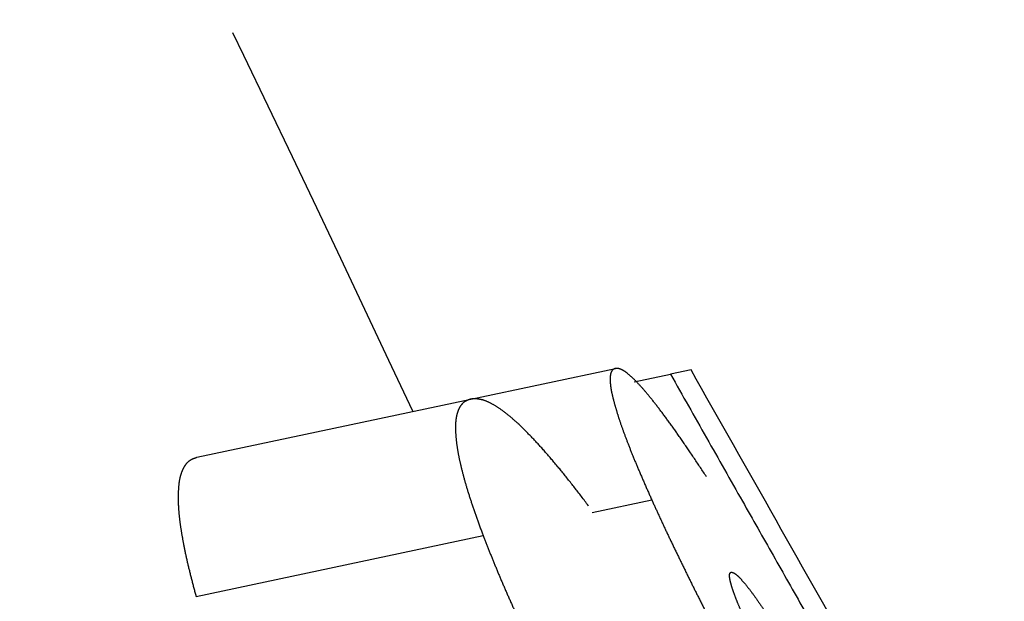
# Model space of a CAD drawing. Header units: millimetres. Extents: x -50096 to 615650, y 194565 to 243945.
# Tile 167 of 256: x 240230.74 to 240242.49, y 221555.68 to 221562.62. Entities that reach past the tile are written whole.
import ezdxf

# ---------------------------------------------------------------- set-up
doc = ezdxf.new("R2010")
doc.units = ezdxf.units.MM
doc.linetypes.add('ГТО-1 Пунктир', pattern=[7, 5, -2])
doc.layers.add('ГТО-2_Размеры_035', color=2, linetype='Continuous', lineweight=35)
doc.layers.add('ОГОС_Пунктир_025', color=151, linetype='ГТО-1 Пунктир', lineweight=25)

# ---------------------------------------------------------------- blocks, each defined once
blk = doc.blocks.new('ОГСО_Затвор_План')
at = {"layer": 'ОГОС_Пунктир_025'}
for p, q in [((-754.485, 52.705), (-751.145, 52.705)), ((-754.485, 52.705), (-751.145, 52.705)), ((-751.145, 52.705), (-749.381, 52.705)), ((-751.145, 52.705), (-749.381, 52.705)), ((-749.196, 52.5), (-748.752, 52.5)), ((-749.196, 52.5), (-748.752, 52.5)), ((-748.502, 52.5), (-748.752, 52.5)), ((-748.502, 52.5), (-748.752, 52.5)), ((-754.838, 51.08), (-751.339, 51.08)), ((-754.838, 51.08), (-751.339, 51.08)), ((-750.008, 51.08), (-749.283, 51.08)), ((-750.008, 51.08), (-749.283, 51.08))]:
    blk.add_line(p, q, dxfattribs=at)
blk.add_arc((-1117.17, -31.95), 374.999, 13.04693, 14.68935, dxfattribs=at)
blk.add_arc((-1117.17, -31.95), 374.999, 13.04693, 14.68935, dxfattribs=at)
for points, knots in [([(-754.838, 51.08), (-754.841, 51.146), (-754.847, 51.275), (-754.854, 51.462), (-754.856, 51.639), (-754.852, 51.803), (-754.845, 51.954), (-754.832, 52.092), (-754.814, 52.215), (-754.791, 52.324), (-754.766, 52.418), (-754.737, 52.499), (-754.702, 52.565), (-754.664, 52.617), (-754.624, 52.658), (-754.58, 52.686), (-754.532, 52.699), (-754.501, 52.703), (-754.485, 52.705)], [0, 0, 0, 0, 0.197166, 0.386769, 0.563142, 0.726775, 0.878973, 1.017952, 1.141694, 1.251852, 1.349953, 1.43521, 1.508378, 1.572292, 1.628836, 1.679435, 1.727292, 1.774832, 1.774832, 1.774832, 1.774832]), ([(-754.838, 51.08), (-754.841, 51.146), (-754.847, 51.275), (-754.854, 51.462), (-754.856, 51.639), (-754.852, 51.803), (-754.845, 51.954), (-754.832, 52.092), (-754.814, 52.215), (-754.791, 52.324), (-754.766, 52.418), (-754.737, 52.499), (-754.702, 52.565), (-754.664, 52.617), (-754.624, 52.658), (-754.58, 52.686), (-754.532, 52.699), (-754.501, 52.703), (-754.485, 52.705)], [0, 0, 0, 0, 0.197166, 0.386769, 0.563142, 0.726775, 0.878973, 1.017952, 1.141694, 1.251852, 1.349953, 1.43521, 1.508378, 1.572292, 1.628836, 1.679435, 1.727292, 1.774832, 1.774832, 1.774832, 1.774832]), ([(-751.145, 52.705), (-751.16, 52.703), (-751.19, 52.699), (-751.235, 52.686), (-751.276, 52.658), (-751.312, 52.617), (-751.344, 52.564), (-751.372, 52.498), (-751.394, 52.417), (-751.41, 52.322), (-751.422, 52.213), (-751.428, 52.089), (-751.427, 51.952), (-751.421, 51.801), (-751.409, 51.638), (-751.391, 51.462), (-751.367, 51.274), (-751.348, 51.146), (-751.339, 51.08)], [0, 0, 0, 0, 0.04589, 0.091644, 0.139571, 0.193272, 0.254165, 0.324411, 0.407394, 0.503956, 0.613559, 0.737102, 0.875077, 1.026191, 1.189511, 1.36627, 1.557033, 1.755634, 1.755634, 1.755634, 1.755634]), ([(-751.145, 52.705), (-751.16, 52.703), (-751.19, 52.699), (-751.235, 52.686), (-751.276, 52.658), (-751.312, 52.617), (-751.344, 52.564), (-751.372, 52.498), (-751.394, 52.417), (-751.41, 52.322), (-751.422, 52.213), (-751.428, 52.089), (-751.427, 51.952), (-751.421, 51.801), (-751.409, 51.638), (-751.391, 51.462), (-751.367, 51.274), (-751.348, 51.146), (-751.339, 51.08)], [0, 0, 0, 0, 0.04589, 0.091644, 0.139571, 0.193272, 0.254165, 0.324411, 0.407394, 0.503956, 0.613559, 0.737102, 0.875077, 1.026191, 1.189511, 1.36627, 1.557033, 1.755634, 1.755634, 1.755634, 1.755634]), ([(-747.682, 44.577), (-747.755, 44.806), (-747.901, 45.263), (-748.086, 45.833), (-748.235, 46.288), (-748.348, 46.629), (-748.461, 46.968), (-748.575, 47.307), (-748.69, 47.645), (-748.806, 47.982), (-748.922, 48.317), (-749.04, 48.648), (-749.157, 48.976), (-749.275, 49.299), (-749.395, 49.618), (-749.495, 49.88), (-749.576, 50.087), (-749.636, 50.239), (-749.696, 50.387), (-749.775, 50.578), (-749.873, 50.807), (-749.991, 51.071), (-750.107, 51.321), (-750.222, 51.555), (-750.333, 51.77), (-750.441, 51.965), (-750.546, 52.139), (-750.646, 52.292), (-750.741, 52.421), (-750.832, 52.525), (-750.917, 52.605), (-750.995, 52.662), (-751.072, 52.694), (-751.121, 52.702), (-751.145, 52.705)], [0, 0, 0, 0, 0.720382, 1.439536, 1.798502, 2.157079, 2.515139, 2.87272, 3.229817, 3.586167, 3.940861, 4.292479, 4.640895, 4.985858, 5.325978, 5.66166, 5.828022, 5.991584, 6.15119, 6.307769, 6.611127, 6.899694, 7.17517, 7.437218, 7.680612, 7.903092, 8.106214, 8.289549, 8.45035, 8.587359, 8.702836, 8.799208, 8.878171, 8.948832, 8.948832, 8.948832, 8.948832]), ([(-747.682, 44.577), (-747.755, 44.806), (-747.901, 45.263), (-748.086, 45.833), (-748.235, 46.288), (-748.348, 46.629), (-748.461, 46.968), (-748.575, 47.307), (-748.69, 47.645), (-748.806, 47.982), (-748.922, 48.317), (-749.04, 48.648), (-749.157, 48.976), (-749.275, 49.299), (-749.395, 49.618), (-749.495, 49.88), (-749.576, 50.087), (-749.636, 50.239), (-749.696, 50.387), (-749.775, 50.578), (-749.873, 50.807), (-749.991, 51.071), (-750.107, 51.321), (-750.222, 51.555), (-750.333, 51.77), (-750.441, 51.965), (-750.546, 52.139), (-750.646, 52.292), (-750.741, 52.421), (-750.832, 52.525), (-750.917, 52.605), (-750.995, 52.662), (-751.072, 52.694), (-751.121, 52.702), (-751.145, 52.705)], [0, 0, 0, 0, 0.720382, 1.439536, 1.798502, 2.157079, 2.515139, 2.87272, 3.229817, 3.586167, 3.940861, 4.292479, 4.640895, 4.985858, 5.325978, 5.66166, 5.828022, 5.991584, 6.15119, 6.307769, 6.611127, 6.899694, 7.17517, 7.437218, 7.680612, 7.903092, 8.106214, 8.289549, 8.45035, 8.587359, 8.702836, 8.799208, 8.878171, 8.948832, 8.948832, 8.948832, 8.948832]), ([(-749.381, 52.705), (-749.39, 52.703), (-749.407, 52.699), (-749.432, 52.684), (-749.451, 52.654), (-749.465, 52.613), (-749.476, 52.56), (-749.483, 52.494), (-749.485, 52.413), (-749.481, 52.317), (-749.474, 52.208), (-749.462, 52.084), (-749.444, 51.947), (-749.421, 51.796), (-749.394, 51.634), (-749.361, 51.459), (-749.323, 51.273), (-749.297, 51.145), (-749.283, 51.08)], [0, 0, 0, 0, 0.025635, 0.052487, 0.085587, 0.128816, 0.182422, 0.248156, 0.32893, 0.424673, 0.534265, 0.65847, 0.797567, 0.94995, 1.114537, 1.292457, 1.484058, 1.68323, 1.68323, 1.68323, 1.68323]), ([(-749.381, 52.705), (-749.39, 52.703), (-749.407, 52.699), (-749.432, 52.684), (-749.451, 52.654), (-749.465, 52.613), (-749.476, 52.56), (-749.483, 52.494), (-749.485, 52.413), (-749.481, 52.317), (-749.474, 52.208), (-749.462, 52.084), (-749.444, 51.947), (-749.421, 51.796), (-749.394, 51.634), (-749.361, 51.459), (-749.323, 51.273), (-749.297, 51.145), (-749.283, 51.08)], [0, 0, 0, 0, 0.025635, 0.052487, 0.085587, 0.128816, 0.182422, 0.248156, 0.32893, 0.424673, 0.534265, 0.65847, 0.797567, 0.94995, 1.114537, 1.292457, 1.484058, 1.68323, 1.68323, 1.68323, 1.68323]), ([(-746.364, 44.577), (-746.436, 44.804), (-746.58, 45.257), (-746.76, 45.822), (-746.904, 46.274), (-747.013, 46.612), (-747.122, 46.949), (-747.231, 47.286), (-747.34, 47.622), (-747.45, 47.957), (-747.56, 48.29), (-747.67, 48.621), (-747.779, 48.948), (-747.889, 49.271), (-747.998, 49.59), (-748.089, 49.853), (-748.161, 50.06), (-748.215, 50.213), (-748.268, 50.362), (-748.338, 50.553), (-748.422, 50.785), (-748.523, 51.051), (-748.621, 51.303), (-748.716, 51.539), (-748.806, 51.758), (-748.892, 51.955), (-748.973, 52.132), (-749.049, 52.286), (-749.119, 52.416), (-749.182, 52.521), (-749.239, 52.601), (-749.289, 52.659), (-749.336, 52.693), (-749.367, 52.702), (-749.381, 52.705)], [0, 0, 0, 0, 0.713226, 1.425255, 1.780667, 2.135698, 2.490218, 2.844257, 3.197793, 3.55064, 3.901971, 4.250295, 4.595405, 4.937126, 5.274049, 5.606422, 5.771167, 5.933129, 6.090919, 6.245529, 6.545074, 6.829567, 7.100165, 7.356455, 7.593343, 7.808374, 8.002821, 8.176056, 8.324101, 8.44569, 8.543561, 8.619185, 8.673001, 8.715655, 8.715655, 8.715655, 8.715655]), ([(-746.364, 44.577), (-746.436, 44.804), (-746.58, 45.257), (-746.76, 45.822), (-746.904, 46.274), (-747.013, 46.612), (-747.122, 46.949), (-747.231, 47.286), (-747.34, 47.622), (-747.45, 47.957), (-747.56, 48.29), (-747.67, 48.621), (-747.779, 48.948), (-747.889, 49.271), (-747.998, 49.59), (-748.089, 49.853), (-748.161, 50.06), (-748.215, 50.213), (-748.268, 50.362), (-748.338, 50.553), (-748.422, 50.785), (-748.523, 51.051), (-748.621, 51.303), (-748.716, 51.539), (-748.806, 51.758), (-748.892, 51.955), (-748.973, 52.132), (-749.049, 52.286), (-749.119, 52.416), (-749.182, 52.521), (-749.239, 52.601), (-749.289, 52.659), (-749.336, 52.693), (-749.367, 52.702), (-749.381, 52.705)], [0, 0, 0, 0, 0.713226, 1.425255, 1.780667, 2.135698, 2.490218, 2.844257, 3.197793, 3.55064, 3.901971, 4.250295, 4.595405, 4.937126, 5.274049, 5.606422, 5.771167, 5.933129, 6.090919, 6.245529, 6.545074, 6.829567, 7.100165, 7.356455, 7.593343, 7.808374, 8.002821, 8.176056, 8.324101, 8.44569, 8.543561, 8.619185, 8.673001, 8.715655, 8.715655, 8.715655, 8.715655]), ([(-748.752, 52.5), (-748.665, 52.223), (-748.49, 51.669), (-748.241, 50.879), (-748.004, 50.131), (-747.855, 49.659), (-747.781, 49.423)], [0, 0, 0, 0, 0.871476, 1.742953, 2.484828, 3.226704, 3.226704, 3.226704, 3.226704]), ([(-748.752, 52.5), (-748.665, 52.223), (-748.49, 51.669), (-748.241, 50.879), (-748.004, 50.131), (-747.855, 49.659), (-747.781, 49.423)], [0, 0, 0, 0, 0.871476, 1.742953, 2.484828, 3.226704, 3.226704, 3.226704, 3.226704]), ([(-753.74, 44.609), (-753.77, 44.75), (-753.829, 45.03), (-753.918, 45.451), (-754.005, 45.871), (-754.09, 46.291), (-754.174, 46.711), (-754.255, 47.13), (-754.335, 47.548), (-754.411, 47.964), (-754.483, 48.376), (-754.541, 48.717), (-754.585, 48.988), (-754.617, 49.189), (-754.647, 49.389), (-754.676, 49.587), (-754.703, 49.783), (-754.729, 49.978), (-754.753, 50.171), (-754.775, 50.361), (-754.794, 50.548), (-754.812, 50.729), (-754.826, 50.907), (-754.834, 51.023), (-754.838, 51.08)], [0, 0, 0, 0, 0.430254, 0.860046, 1.289344, 1.718042, 2.145959, 2.57325, 2.999505, 3.422361, 3.841035, 4.255535, 4.460461, 4.66372, 4.865822, 5.066367, 5.264666, 5.460937, 5.655547, 5.84749, 6.035367, 6.218373, 6.395455, 6.568365, 6.568365, 6.568365, 6.568365]), ([(-753.74, 44.609), (-753.77, 44.75), (-753.829, 45.03), (-753.918, 45.451), (-754.005, 45.871), (-754.09, 46.291), (-754.174, 46.711), (-754.255, 47.13), (-754.335, 47.548), (-754.411, 47.964), (-754.483, 48.376), (-754.541, 48.717), (-754.585, 48.988), (-754.617, 49.189), (-754.647, 49.389), (-754.676, 49.587), (-754.703, 49.783), (-754.729, 49.978), (-754.753, 50.171), (-754.775, 50.361), (-754.794, 50.548), (-754.812, 50.729), (-754.826, 50.907), (-754.834, 51.023), (-754.838, 51.08)], [0, 0, 0, 0, 0.430254, 0.860046, 1.289344, 1.718042, 2.145959, 2.57325, 2.999505, 3.422361, 3.841035, 4.255535, 4.460461, 4.66372, 4.865822, 5.066367, 5.264666, 5.460937, 5.655547, 5.84749, 6.035367, 6.218373, 6.395455, 6.568365, 6.568365, 6.568365, 6.568365]), ([(-751.339, 51.08), (-751.329, 51.022), (-751.31, 50.905), (-751.279, 50.727), (-751.245, 50.545), (-751.208, 50.36), (-751.168, 50.171), (-751.126, 49.979), (-751.082, 49.785), (-751.036, 49.588), (-750.987, 49.388), (-750.937, 49.186), (-750.885, 48.982), (-750.814, 48.709), (-750.721, 48.365), (-750.607, 47.952), (-750.489, 47.536), (-750.367, 47.118), (-750.243, 46.7), (-750.116, 46.282), (-749.987, 45.864), (-749.856, 45.446), (-749.723, 45.027), (-749.634, 44.749), (-749.589, 44.609)], [0, 0, 0, 0, 0.176718, 0.356982, 0.542191, 0.731386, 0.92432, 1.120692, 1.319879, 1.522282, 1.728301, 1.936856, 2.146928, 2.358397, 2.784634, 3.21392, 3.646356, 4.081674, 4.518116, 4.95513, 5.392862, 5.831142, 6.269877, 6.709042, 6.709042, 6.709042, 6.709042]), ([(-751.339, 51.08), (-751.329, 51.022), (-751.31, 50.905), (-751.279, 50.727), (-751.245, 50.545), (-751.208, 50.36), (-751.168, 50.171), (-751.126, 49.979), (-751.082, 49.785), (-751.036, 49.588), (-750.987, 49.388), (-750.937, 49.186), (-750.885, 48.982), (-750.814, 48.709), (-750.721, 48.365), (-750.607, 47.952), (-750.489, 47.536), (-750.367, 47.118), (-750.243, 46.7), (-750.116, 46.282), (-749.987, 45.864), (-749.856, 45.446), (-749.723, 45.027), (-749.634, 44.749), (-749.589, 44.609)], [0, 0, 0, 0, 0.176718, 0.356982, 0.542191, 0.731386, 0.92432, 1.120692, 1.319879, 1.522282, 1.728301, 1.936856, 2.146928, 2.358397, 2.784634, 3.21392, 3.646356, 4.081674, 4.518116, 4.95513, 5.392862, 5.831142, 6.269877, 6.709042, 6.709042, 6.709042, 6.709042]), ([(-749.283, 51.08), (-749.27, 51.023), (-749.244, 50.906), (-749.204, 50.728), (-749.161, 50.547), (-749.116, 50.362), (-749.069, 50.174), (-749.021, 49.984), (-748.97, 49.79), (-748.919, 49.593), (-748.865, 49.394), (-748.81, 49.193), (-748.754, 48.99), (-748.678, 48.717), (-748.58, 48.374), (-748.46, 47.96), (-748.338, 47.544), (-748.213, 47.126), (-748.086, 46.708), (-747.958, 46.288), (-747.828, 45.869), (-747.697, 45.449), (-747.565, 45.029), (-747.476, 44.749), (-747.432, 44.609)], [0, 0, 0, 0, 0.177938, 0.359373, 0.545677, 0.735894, 0.929766, 1.126997, 1.326971, 1.530052, 1.736648, 1.945729, 2.15643, 2.368613, 2.796151, 3.226624, 3.660052, 4.096566, 4.534537, 4.973057, 5.412261, 5.851986, 6.29214, 6.732696, 6.732696, 6.732696, 6.732696]), ([(-749.283, 51.08), (-749.27, 51.023), (-749.244, 50.906), (-749.204, 50.728), (-749.161, 50.547), (-749.116, 50.362), (-749.069, 50.174), (-749.021, 49.984), (-748.97, 49.79), (-748.919, 49.593), (-748.865, 49.394), (-748.81, 49.193), (-748.754, 48.99), (-748.678, 48.717), (-748.58, 48.374), (-748.46, 47.96), (-748.338, 47.544), (-748.213, 47.126), (-748.086, 46.708), (-747.958, 46.288), (-747.828, 45.869), (-747.697, 45.449), (-747.565, 45.029), (-747.476, 44.749), (-747.432, 44.609)], [0, 0, 0, 0, 0.177938, 0.359373, 0.545677, 0.735894, 0.929766, 1.126997, 1.326971, 1.530052, 1.736648, 1.945729, 2.15643, 2.368613, 2.796151, 3.226624, 3.660052, 4.096566, 4.534537, 4.973057, 5.412261, 5.851986, 6.29214, 6.732696, 6.732696, 6.732696, 6.732696]), ([(-748.233, 48.468), (-748.262, 48.569), (-748.317, 48.767), (-748.388, 49.028), (-748.444, 49.248), (-748.486, 49.421), (-748.518, 49.568), (-748.54, 49.687), (-748.554, 49.779), (-748.564, 49.857), (-748.568, 49.921), (-748.568, 49.971), (-748.564, 50.007), (-748.553, 50.03), (-748.541, 50.036), (-748.536, 50.039)], [0, 0, 0, 0, 0.313335, 0.618146, 0.811621, 0.991903, 1.154824, 1.262277, 1.354768, 1.432749, 1.497346, 1.547733, 1.582966, 1.604813, 1.621661, 1.621661, 1.621661, 1.621661]), ([(-748.233, 48.468), (-748.262, 48.569), (-748.317, 48.767), (-748.388, 49.028), (-748.444, 49.248), (-748.486, 49.421), (-748.518, 49.568), (-748.54, 49.687), (-748.554, 49.779), (-748.564, 49.857), (-748.568, 49.921), (-748.568, 49.971), (-748.564, 50.007), (-748.553, 50.03), (-748.541, 50.036), (-748.536, 50.039)], [0, 0, 0, 0, 0.313335, 0.618146, 0.811621, 0.991903, 1.154824, 1.262277, 1.354768, 1.432749, 1.497346, 1.547733, 1.582966, 1.604813, 1.621661, 1.621661, 1.621661, 1.621661]), ([(-748.536, 50.039), (-748.527, 50.035), (-748.506, 50.025), (-748.474, 49.99), (-748.439, 49.934), (-748.396, 49.856), (-748.347, 49.755), (-748.293, 49.633), (-748.235, 49.49), (-748.173, 49.33), (-748.109, 49.158), (-748.044, 48.979), (-747.979, 48.795), (-747.913, 48.609), (-747.848, 48.42), (-747.782, 48.228), (-747.716, 48.033), (-747.628, 47.768), (-747.518, 47.435), (-747.388, 47.034), (-747.258, 46.632), (-747.128, 46.228), (-746.998, 45.824), (-746.869, 45.419), (-746.741, 45.014), (-746.655, 44.744), (-746.613, 44.609)], [0, 0, 0, 0, 0.028894, 0.070412, 0.136866, 0.227885, 0.338715, 0.472338, 0.629168, 0.802252, 0.987149, 1.178772, 1.373675, 1.571447, 1.771716, 1.974543, 2.180496, 2.389332, 2.809931, 3.232099, 3.655335, 4.079347, 4.503914, 4.928563, 5.353322, 5.778176, 5.778176, 5.778176, 5.778176]), ([(-748.536, 50.039), (-748.527, 50.035), (-748.506, 50.025), (-748.474, 49.99), (-748.439, 49.934), (-748.396, 49.856), (-748.347, 49.755), (-748.293, 49.633), (-748.235, 49.49), (-748.173, 49.33), (-748.109, 49.158), (-748.044, 48.979), (-747.979, 48.795), (-747.913, 48.609), (-747.848, 48.42), (-747.782, 48.228), (-747.716, 48.033), (-747.628, 47.768), (-747.518, 47.435), (-747.388, 47.034), (-747.258, 46.632), (-747.128, 46.228), (-746.998, 45.824), (-746.869, 45.419), (-746.741, 45.014), (-746.655, 44.744), (-746.613, 44.609)], [0, 0, 0, 0, 0.028894, 0.070412, 0.136866, 0.227885, 0.338715, 0.472338, 0.629168, 0.802252, 0.987149, 1.178772, 1.373675, 1.571447, 1.771716, 1.974543, 2.180496, 2.389332, 2.809931, 3.232099, 3.655335, 4.079347, 4.503914, 4.928563, 5.353322, 5.778176, 5.778176, 5.778176, 5.778176])]:
    blk.add_open_spline(points, degree=3, knots=knots, dxfattribs=at)
blk.add_open_spline([(-747.263, 48.57), (-747.47, 49.225), (-747.883, 50.535), (-748.296, 51.845), (-748.502, 52.5)], degree=3, dxfattribs=at)
blk.add_open_spline([(-747.263, 48.57), (-747.47, 49.225), (-747.883, 50.535), (-748.296, 51.845), (-748.502, 52.5)], degree=3, dxfattribs=at)
blk = doc.blocks.new('A$C1AA538EC')
at = {"layer": 'ГТО-2_Размеры_035', "rotation": 11.99999999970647}
blk.add_blockref('ОГСО_Затвор_План', (6013.364, -11100.071), dxfattribs=at)

msp = doc.modelspace()

# ---------------------------------------------------------------- block references
at = {"layer": 'ГТО-2_Размеры_035'}
msp.add_blockref('A$C1AA538EC', (234968.45, 232762.782), dxfattribs=at)

doc.saveas('drawing.dxf')
